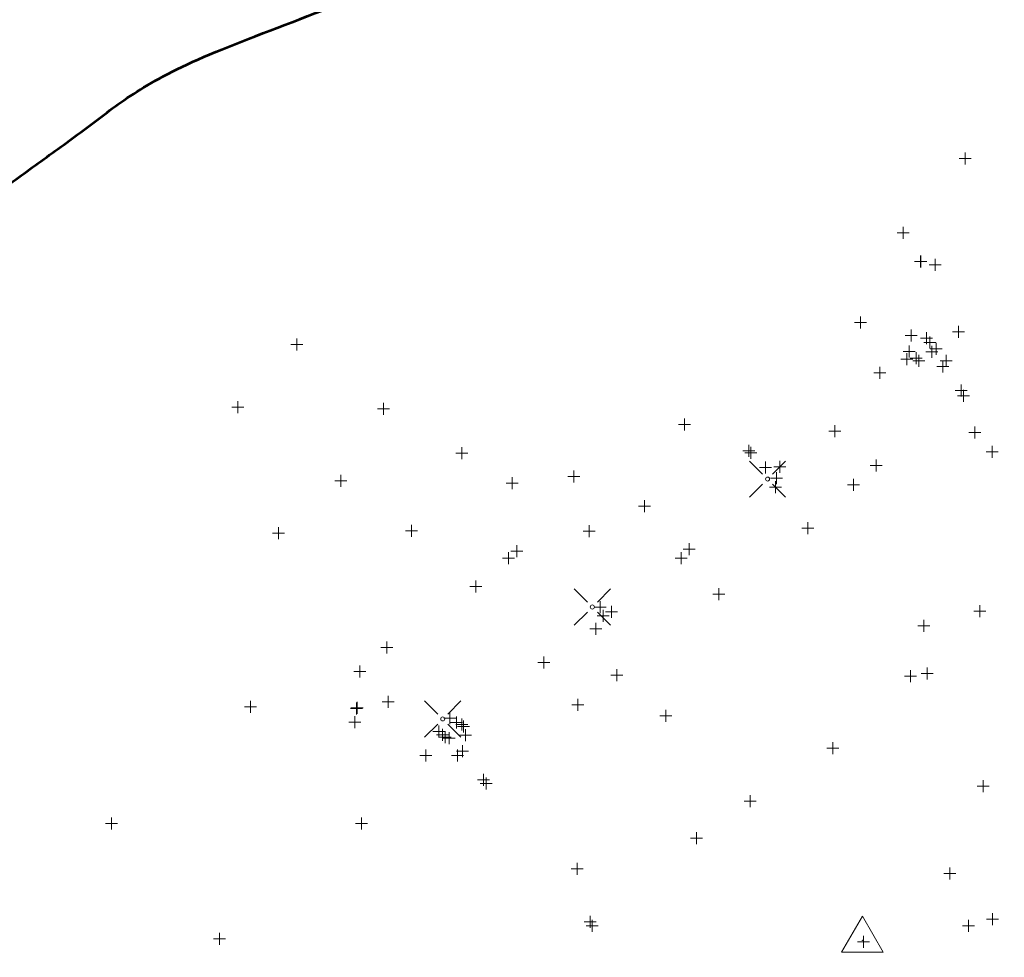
# Model space of a CAD drawing. Header units: inches. Extents: x 2261803 to 2262464, y 730344 to 730965.
# Tile 5 of 9: x 2262051 to 2262133, y 730577 to 730655. Entities that reach past the tile are written whole.
import ezdxf

# ---------------------------------------------------------------- set-up
doc = ezdxf.new("R2010")
doc.units = ezdxf.units.IN
doc.header["$LTSCALE"] = 20
doc.header["$MEASUREMENT"] = 0
doc.layers.add('SV_Control_Point', color=6, linetype='Continuous', lineweight=0)
doc.layers.add('SV_X_Control_Cells_Found', color=7, linetype='Continuous', lineweight=0)
doc.layers.add('SV_X_Shot_Marker(Construction)', color=7, linetype='Continuous', lineweight=0, true_color=0xf0f000)
doc.layers.add('SV_X_Terrain_Boundary', color=7, linetype='Continuous', lineweight=53, plot=False)

# ---------------------------------------------------------------- blocks, each defined once
blk = doc.blocks.new('SVPT58')
at = {"layer": 'SV_X_Shot_Marker(Construction)'}
for p, q in [((-0.5, 0), (0.5, 0)), ((0, 0.5), (0, -0.5))]:
    blk.add_line(p, q, dxfattribs=at)
blk.add_point((0, 0), dxfattribs=at)
blk = doc.blocks.new('SVPT80')
at = {"layer": 'SV_X_Shot_Marker(Construction)'}
for p, q in [((-0.5, 0), (0.5, 0)), ((0, 0.5), (0, -0.5))]:
    blk.add_line(p, q, dxfattribs=at)
blk.add_point((0, 0), dxfattribs=at)
blk = doc.blocks.new('SVPT131')
at = {"layer": 'SV_X_Shot_Marker(Construction)'}
for p, q in [((-0.5, 0), (0.5, 0)), ((0, 0.5), (0, -0.5))]:
    blk.add_line(p, q, dxfattribs=at)
blk.add_point((0, 0), dxfattribs=at)
blk = doc.blocks.new('SVPT132')
at = {"layer": 'SV_X_Shot_Marker(Construction)'}
for p, q in [((-0.5, 0), (0.5, 0)), ((0, 0.5), (0, -0.5))]:
    blk.add_line(p, q, dxfattribs=at)
blk.add_point((0, 0), dxfattribs=at)
blk = doc.blocks.new('SVPT135')
at = {"layer": 'SV_X_Shot_Marker(Construction)'}
for p, q in [((-0.5, 0), (0.5, 0)), ((0, 0.5), (0, -0.5))]:
    blk.add_line(p, q, dxfattribs=at)
blk.add_point((0, 0), dxfattribs=at)
blk = doc.blocks.new('SVPT136')
at = {"layer": 'SV_X_Shot_Marker(Construction)'}
for p, q in [((-0.5, 0), (0.5, 0)), ((0, 0.5), (0, -0.5))]:
    blk.add_line(p, q, dxfattribs=at)
blk.add_point((0, 0), dxfattribs=at)
blk = doc.blocks.new('SVPT137')
at = {"layer": 'SV_X_Shot_Marker(Construction)'}
for p, q in [((-0.5, 0), (0.5, 0)), ((0, 0.5), (0, -0.5))]:
    blk.add_line(p, q, dxfattribs=at)
blk.add_point((0, 0), dxfattribs=at)
blk = doc.blocks.new('SVPT141')
at = {"layer": 'SV_X_Shot_Marker(Construction)'}
for p, q in [((-0.5, 0), (0.5, 0)), ((0, 0.5), (0, -0.5))]:
    blk.add_line(p, q, dxfattribs=at)
blk.add_point((0, 0), dxfattribs=at)
blk = doc.blocks.new('SVPT142')
at = {"layer": 'SV_X_Shot_Marker(Construction)'}
for p, q in [((-0.5, 0), (0.5, 0)), ((0, 0.5), (0, -0.5))]:
    blk.add_line(p, q, dxfattribs=at)
blk.add_point((0, 0), dxfattribs=at)
blk = doc.blocks.new('SVPT143')
at = {"layer": 'SV_X_Shot_Marker(Construction)'}
for p, q in [((-0.5, 0), (0.5, 0)), ((0, 0.5), (0, -0.5))]:
    blk.add_line(p, q, dxfattribs=at)
blk.add_point((0, 0), dxfattribs=at)
blk = doc.blocks.new('SVPT147')
at = {"layer": 'SV_X_Shot_Marker(Construction)'}
for p, q in [((-0.5, 0), (0.5, 0)), ((0, 0.5), (0, -0.5))]:
    blk.add_line(p, q, dxfattribs=at)
blk.add_point((0, 0), dxfattribs=at)
blk = doc.blocks.new('SVPT148')
at = {"layer": 'SV_X_Shot_Marker(Construction)'}
for p, q in [((-0.5, 0), (0.5, 0)), ((0, 0.5), (0, -0.5))]:
    blk.add_line(p, q, dxfattribs=at)
blk.add_point((0, 0), dxfattribs=at)
blk = doc.blocks.new('SVPT149')
at = {"layer": 'SV_X_Shot_Marker(Construction)'}
for p, q in [((-0.5, 0), (0.5, 0)), ((0, 0.5), (0, -0.5))]:
    blk.add_line(p, q, dxfattribs=at)
blk.add_point((0, 0), dxfattribs=at)
blk = doc.blocks.new('SVPT150')
at = {"layer": 'SV_X_Shot_Marker(Construction)'}
for p, q in [((-0.5, 0), (0.5, 0)), ((0, 0.5), (0, -0.5))]:
    blk.add_line(p, q, dxfattribs=at)
blk.add_point((0, 0), dxfattribs=at)
blk = doc.blocks.new('SVPT151')
at = {"layer": 'SV_X_Shot_Marker(Construction)'}
for p, q in [((-0.5, 0), (0.5, 0)), ((0, 0.5), (0, -0.5))]:
    blk.add_line(p, q, dxfattribs=at)
blk.add_point((0, 0), dxfattribs=at)
blk = doc.blocks.new('SVPT152')
at = {"layer": 'SV_X_Shot_Marker(Construction)'}
for p, q in [((-0.5, 0), (0.5, 0)), ((0, 0.5), (0, -0.5))]:
    blk.add_line(p, q, dxfattribs=at)
blk.add_point((0, 0), dxfattribs=at)
blk = doc.blocks.new('SVPT153')
at = {"layer": 'SV_X_Shot_Marker(Construction)'}
for p, q in [((-0.5, 0), (0.5, 0)), ((0, 0.5), (0, -0.5))]:
    blk.add_line(p, q, dxfattribs=at)
blk.add_point((0, 0), dxfattribs=at)
blk = doc.blocks.new('SVPT154')
at = {"layer": 'SV_X_Shot_Marker(Construction)'}
for p, q in [((-0.5, 0), (0.5, 0)), ((0, 0.5), (0, -0.5))]:
    blk.add_line(p, q, dxfattribs=at)
blk.add_point((0, 0), dxfattribs=at)
blk = doc.blocks.new('SVPT155')
at = {"layer": 'SV_X_Shot_Marker(Construction)'}
for p, q in [((-0.5, 0), (0.5, 0)), ((0, 0.5), (0, -0.5))]:
    blk.add_line(p, q, dxfattribs=at)
blk.add_point((0, 0), dxfattribs=at)
blk = doc.blocks.new('SVPT156')
at = {"layer": 'SV_X_Shot_Marker(Construction)'}
for p, q in [((-0.5, 0), (0.5, 0)), ((0, 0.5), (0, -0.5))]:
    blk.add_line(p, q, dxfattribs=at)
blk.add_point((0, 0), dxfattribs=at)
blk = doc.blocks.new('SVPT157')
at = {"layer": 'SV_X_Shot_Marker(Construction)'}
for p, q in [((-0.5, 0), (0.5, 0)), ((0, 0.5), (0, -0.5))]:
    blk.add_line(p, q, dxfattribs=at)
blk.add_point((0, 0), dxfattribs=at)
blk = doc.blocks.new('SVPT158')
at = {"layer": 'SV_X_Shot_Marker(Construction)'}
for p, q in [((-0.5, 0), (0.5, 0)), ((0, 0.5), (0, -0.5))]:
    blk.add_line(p, q, dxfattribs=at)
blk.add_point((0, 0), dxfattribs=at)
blk = doc.blocks.new('SVPT159')
at = {"layer": 'SV_X_Shot_Marker(Construction)'}
for p, q in [((-0.5, 0), (0.5, 0)), ((0, 0.5), (0, -0.5))]:
    blk.add_line(p, q, dxfattribs=at)
blk.add_point((0, 0), dxfattribs=at)
blk = doc.blocks.new('SVPT160')
at = {"layer": 'SV_X_Shot_Marker(Construction)'}
for p, q in [((-0.5, 0), (0.5, 0)), ((0, 0.5), (0, -0.5))]:
    blk.add_line(p, q, dxfattribs=at)
blk.add_point((0, 0), dxfattribs=at)
blk = doc.blocks.new('SVPT161')
at = {"layer": 'SV_X_Shot_Marker(Construction)'}
for p, q in [((-0.5, 0), (0.5, 0)), ((0, 0.5), (0, -0.5))]:
    blk.add_line(p, q, dxfattribs=at)
blk.add_point((0, 0), dxfattribs=at)
blk = doc.blocks.new('SVPT162')
at = {"layer": 'SV_X_Shot_Marker(Construction)'}
for p, q in [((-0.5, 0), (0.5, 0)), ((0, 0.5), (0, -0.5))]:
    blk.add_line(p, q, dxfattribs=at)
blk.add_point((0, 0), dxfattribs=at)
blk = doc.blocks.new('SVPT163')
at = {"layer": 'SV_X_Shot_Marker(Construction)'}
for p, q in [((-0.5, 0), (0.5, 0)), ((0, 0.5), (0, -0.5))]:
    blk.add_line(p, q, dxfattribs=at)
blk.add_point((0, 0), dxfattribs=at)
blk = doc.blocks.new('SVPT164')
at = {"layer": 'SV_X_Shot_Marker(Construction)'}
for p, q in [((-0.5, 0), (0.5, 0)), ((0, 0.5), (0, -0.5))]:
    blk.add_line(p, q, dxfattribs=at)
blk.add_point((0, 0), dxfattribs=at)
blk = doc.blocks.new('SVPT165')
at = {"layer": 'SV_X_Shot_Marker(Construction)'}
for p, q in [((-0.5, 0), (0.5, 0)), ((0, 0.5), (0, -0.5))]:
    blk.add_line(p, q, dxfattribs=at)
blk.add_point((0, 0), dxfattribs=at)
blk = doc.blocks.new('SVPT166')
at = {"layer": 'SV_X_Shot_Marker(Construction)'}
for p, q in [((-0.5, 0), (0.5, 0)), ((0, 0.5), (0, -0.5))]:
    blk.add_line(p, q, dxfattribs=at)
blk.add_point((0, 0), dxfattribs=at)
blk = doc.blocks.new('SVPT167')
at = {"layer": 'SV_X_Shot_Marker(Construction)'}
for p, q in [((-0.5, 0), (0.5, 0)), ((0, 0.5), (0, -0.5))]:
    blk.add_line(p, q, dxfattribs=at)
blk.add_point((0, 0), dxfattribs=at)
blk = doc.blocks.new('SVPT168')
at = {"layer": 'SV_X_Shot_Marker(Construction)'}
for p, q in [((-0.5, 0), (0.5, 0)), ((0, 0.5), (0, -0.5))]:
    blk.add_line(p, q, dxfattribs=at)
blk.add_point((0, 0), dxfattribs=at)
blk = doc.blocks.new('SVPT169')
at = {"layer": 'SV_X_Shot_Marker(Construction)'}
for p, q in [((-0.5, 0), (0.5, 0)), ((0, 0.5), (0, -0.5))]:
    blk.add_line(p, q, dxfattribs=at)
blk.add_point((0, 0), dxfattribs=at)
blk = doc.blocks.new('SVPT170')
at = {"layer": 'SV_X_Shot_Marker(Construction)'}
for p, q in [((-0.5, 0), (0.5, 0)), ((0, 0.5), (0, -0.5))]:
    blk.add_line(p, q, dxfattribs=at)
blk.add_point((0, 0), dxfattribs=at)
blk = doc.blocks.new('SVPT171')
at = {"layer": 'SV_X_Shot_Marker(Construction)'}
for p, q in [((-0.5, 0), (0.5, 0)), ((0, 0.5), (0, -0.5))]:
    blk.add_line(p, q, dxfattribs=at)
blk.add_point((0, 0), dxfattribs=at)
blk = doc.blocks.new('SVPT172')
at = {"layer": 'SV_X_Shot_Marker(Construction)'}
for p, q in [((-0.5, 0), (0.5, 0)), ((0, 0.5), (0, -0.5))]:
    blk.add_line(p, q, dxfattribs=at)
blk.add_point((0, 0), dxfattribs=at)
blk = doc.blocks.new('SVPT173')
at = {"layer": 'SV_X_Shot_Marker(Construction)'}
for p, q in [((-0.5, 0), (0.5, 0)), ((0, 0.5), (0, -0.5))]:
    blk.add_line(p, q, dxfattribs=at)
blk.add_point((0, 0), dxfattribs=at)
blk = doc.blocks.new('SVPT174')
at = {"layer": 'SV_X_Shot_Marker(Construction)'}
for p, q in [((-0.5, 0), (0.5, 0)), ((0, 0.5), (0, -0.5))]:
    blk.add_line(p, q, dxfattribs=at)
blk.add_point((0, 0), dxfattribs=at)
blk = doc.blocks.new('SVPT175')
at = {"layer": 'SV_X_Shot_Marker(Construction)'}
for p, q in [((-0.5, 0), (0.5, 0)), ((0, 0.5), (0, -0.5))]:
    blk.add_line(p, q, dxfattribs=at)
blk.add_point((0, 0), dxfattribs=at)
blk = doc.blocks.new('SVPT176')
at = {"layer": 'SV_X_Shot_Marker(Construction)'}
for p, q in [((-0.5, 0), (0.5, 0)), ((0, 0.5), (0, -0.5))]:
    blk.add_line(p, q, dxfattribs=at)
blk.add_point((0, 0), dxfattribs=at)
blk = doc.blocks.new('SVPT177')
at = {"layer": 'SV_X_Shot_Marker(Construction)'}
for p, q in [((-0.5, 0), (0.5, 0)), ((0, 0.5), (0, -0.5))]:
    blk.add_line(p, q, dxfattribs=at)
blk.add_point((0, 0), dxfattribs=at)
blk = doc.blocks.new('SVPT178')
at = {"layer": 'SV_X_Shot_Marker(Construction)'}
for p, q in [((-0.5, 0), (0.5, 0)), ((0, 0.5), (0, -0.5))]:
    blk.add_line(p, q, dxfattribs=at)
blk.add_point((0, 0), dxfattribs=at)
blk = doc.blocks.new('SVPT179')
at = {"layer": 'SV_X_Shot_Marker(Construction)'}
for p, q in [((-0.5, 0), (0.5, 0)), ((0, 0.5), (0, -0.5))]:
    blk.add_line(p, q, dxfattribs=at)
blk.add_point((0, 0), dxfattribs=at)
blk = doc.blocks.new('SVPT180')
at = {"layer": 'SV_X_Shot_Marker(Construction)'}
for p, q in [((-0.5, 0), (0.5, 0)), ((0, 0.5), (0, -0.5))]:
    blk.add_line(p, q, dxfattribs=at)
blk.add_point((0, 0), dxfattribs=at)
blk = doc.blocks.new('SVPT181')
at = {"layer": 'SV_X_Shot_Marker(Construction)'}
for p, q in [((-0.5, 0), (0.5, 0)), ((0, 0.5), (0, -0.5))]:
    blk.add_line(p, q, dxfattribs=at)
blk.add_point((0, 0), dxfattribs=at)
blk = doc.blocks.new('SVPT182')
at = {"layer": 'SV_X_Shot_Marker(Construction)'}
for p, q in [((-0.5, 0), (0.5, 0)), ((0, 0.5), (0, -0.5))]:
    blk.add_line(p, q, dxfattribs=at)
blk.add_point((0, 0), dxfattribs=at)
blk = doc.blocks.new('SVPT183')
at = {"layer": 'SV_X_Shot_Marker(Construction)'}
for p, q in [((-0.5, 0), (0.5, 0)), ((0, 0.5), (0, -0.5))]:
    blk.add_line(p, q, dxfattribs=at)
blk.add_point((0, 0), dxfattribs=at)
blk = doc.blocks.new('SVPT184')
at = {"layer": 'SV_X_Shot_Marker(Construction)'}
for p, q in [((-0.5, 0), (0.5, 0)), ((0, 0.5), (0, -0.5))]:
    blk.add_line(p, q, dxfattribs=at)
blk.add_point((0, 0), dxfattribs=at)
blk = doc.blocks.new('SVPT185')
at = {"layer": 'SV_X_Shot_Marker(Construction)'}
for p, q in [((-0.5, 0), (0.5, 0)), ((0, 0.5), (0, -0.5))]:
    blk.add_line(p, q, dxfattribs=at)
blk.add_point((0, 0), dxfattribs=at)
blk = doc.blocks.new('SVPT186')
at = {"layer": 'SV_X_Shot_Marker(Construction)'}
for p, q in [((-0.5, 0), (0.5, 0)), ((0, 0.5), (0, -0.5))]:
    blk.add_line(p, q, dxfattribs=at)
blk.add_point((0, 0), dxfattribs=at)
blk = doc.blocks.new('SVPT187')
at = {"layer": 'SV_X_Shot_Marker(Construction)'}
for p, q in [((-0.5, 0), (0.5, 0)), ((0, 0.5), (0, -0.5))]:
    blk.add_line(p, q, dxfattribs=at)
blk.add_point((0, 0), dxfattribs=at)
blk = doc.blocks.new('SVPT188')
at = {"layer": 'SV_X_Shot_Marker(Construction)'}
for p, q in [((-0.5, 0), (0.5, 0)), ((0, 0.5), (0, -0.5))]:
    blk.add_line(p, q, dxfattribs=at)
blk.add_point((0, 0), dxfattribs=at)
blk = doc.blocks.new('SVPT189')
at = {"layer": 'SV_X_Shot_Marker(Construction)'}
for p, q in [((-0.5, 0), (0.5, 0)), ((0, 0.5), (0, -0.5))]:
    blk.add_line(p, q, dxfattribs=at)
blk.add_point((0, 0), dxfattribs=at)
blk = doc.blocks.new('SVPT190')
at = {"layer": 'SV_X_Shot_Marker(Construction)'}
for p, q in [((-0.5, 0), (0.5, 0)), ((0, 0.5), (0, -0.5))]:
    blk.add_line(p, q, dxfattribs=at)
blk.add_point((0, 0), dxfattribs=at)
blk = doc.blocks.new('SVPT191')
at = {"layer": 'SV_X_Shot_Marker(Construction)'}
for p, q in [((-0.5, 0), (0.5, 0)), ((0, 0.5), (0, -0.5))]:
    blk.add_line(p, q, dxfattribs=at)
blk.add_point((0, 0), dxfattribs=at)
blk = doc.blocks.new('SVPT192')
at = {"layer": 'SV_X_Shot_Marker(Construction)'}
for p, q in [((-0.5, 0), (0.5, 0)), ((0, 0.5), (0, -0.5))]:
    blk.add_line(p, q, dxfattribs=at)
blk.add_point((0, 0), dxfattribs=at)
blk = doc.blocks.new('SVPT193')
at = {"layer": 'SV_X_Shot_Marker(Construction)'}
for p, q in [((-0.5, 0), (0.5, 0)), ((0, 0.5), (0, -0.5))]:
    blk.add_line(p, q, dxfattribs=at)
blk.add_point((0, 0), dxfattribs=at)
blk = doc.blocks.new('SVPT194')
at = {"layer": 'SV_X_Shot_Marker(Construction)'}
for p, q in [((-0.5, 0), (0.5, 0)), ((0, 0.5), (0, -0.5))]:
    blk.add_line(p, q, dxfattribs=at)
blk.add_point((0, 0), dxfattribs=at)
blk = doc.blocks.new('SVPT195')
at = {"layer": 'SV_X_Shot_Marker(Construction)'}
for p, q in [((-0.5, 0), (0.5, 0)), ((0, 0.5), (0, -0.5))]:
    blk.add_line(p, q, dxfattribs=at)
blk.add_point((0, 0), dxfattribs=at)
blk = doc.blocks.new('SVPT196')
at = {"layer": 'SV_X_Shot_Marker(Construction)'}
for p, q in [((-0.5, 0), (0.5, 0)), ((0, 0.5), (0, -0.5))]:
    blk.add_line(p, q, dxfattribs=at)
blk.add_point((0, 0), dxfattribs=at)
blk = doc.blocks.new('SVPT197')
at = {"layer": 'SV_X_Shot_Marker(Construction)'}
for p, q in [((-0.5, 0), (0.5, 0)), ((0, 0.5), (0, -0.5))]:
    blk.add_line(p, q, dxfattribs=at)
blk.add_point((0, 0), dxfattribs=at)
blk = doc.blocks.new('SVPT198')
at = {"layer": 'SV_X_Shot_Marker(Construction)'}
for p, q in [((-0.5, 0), (0.5, 0)), ((0, 0.5), (0, -0.5))]:
    blk.add_line(p, q, dxfattribs=at)
blk.add_point((0, 0), dxfattribs=at)
blk = doc.blocks.new('SVPT199')
at = {"layer": 'SV_X_Shot_Marker(Construction)'}
for p, q in [((-0.5, 0), (0.5, 0)), ((0, 0.5), (0, -0.5))]:
    blk.add_line(p, q, dxfattribs=at)
blk.add_point((0, 0), dxfattribs=at)
blk = doc.blocks.new('SVPT203')
at = {"layer": 'SV_X_Shot_Marker(Construction)'}
for p, q in [((-0.5, 0), (0.5, 0)), ((0, 0.5), (0, -0.5))]:
    blk.add_line(p, q, dxfattribs=at)
blk.add_point((0, 0), dxfattribs=at)
blk = doc.blocks.new('SVPT214')
at = {"layer": 'SV_X_Shot_Marker(Construction)'}
for p, q in [((-0.5, 0), (0.5, 0)), ((0, 0.5), (0, -0.5))]:
    blk.add_line(p, q, dxfattribs=at)
blk.add_point((0, 0), dxfattribs=at)
blk = doc.blocks.new('SVPT215')
at = {"layer": 'SV_X_Shot_Marker(Construction)'}
for p, q in [((-0.5, 0), (0.5, 0)), ((0, 0.5), (0, -0.5))]:
    blk.add_line(p, q, dxfattribs=at)
blk.add_point((0, 0), dxfattribs=at)
blk = doc.blocks.new('SVPT225')
at = {"layer": 'SV_X_Shot_Marker(Construction)'}
for p, q in [((-0.5, 0), (0.5, 0)), ((0, 0.5), (0, -0.5))]:
    blk.add_line(p, q, dxfattribs=at)
blk.add_point((0, 0), dxfattribs=at)
blk = doc.blocks.new('SVPT237')
at = {"layer": 'SV_X_Shot_Marker(Construction)'}
for p, q in [((-0.5, 0), (0.5, 0)), ((0, 0.5), (0, -0.5))]:
    blk.add_line(p, q, dxfattribs=at)
blk.add_point((0, 0), dxfattribs=at)
blk = doc.blocks.new('SVPT255')
at = {"layer": 'SV_X_Shot_Marker(Construction)'}
for p, q in [((-0.5, 0), (0.5, 0)), ((0, 0.5), (0, -0.5))]:
    blk.add_line(p, q, dxfattribs=at)
blk.add_point((0, 0), dxfattribs=at)
blk = doc.blocks.new('SVPT259')
at = {"layer": 'SV_X_Shot_Marker(Construction)'}
for p, q in [((-0.5, 0), (0.5, 0)), ((0, 0.5), (0, -0.5))]:
    blk.add_line(p, q, dxfattribs=at)
blk.add_point((0, 0), dxfattribs=at)
blk = doc.blocks.new('SVPT260')
at = {"layer": 'SV_X_Shot_Marker(Construction)'}
for p, q in [((-0.5, 0), (0.5, 0)), ((0, 0.5), (0, -0.5))]:
    blk.add_line(p, q, dxfattribs=at)
blk.add_point((0, 0), dxfattribs=at)
blk = doc.blocks.new('SVPT263')
at = {"layer": 'SV_X_Shot_Marker(Construction)'}
for p, q in [((-0.5, 0), (0.5, 0)), ((0, 0.5), (0, -0.5))]:
    blk.add_line(p, q, dxfattribs=at)
blk.add_point((0, 0), dxfattribs=at)
blk = doc.blocks.new('SVPT264')
at = {"layer": 'SV_X_Shot_Marker(Construction)'}
for p, q in [((-0.5, 0), (0.5, 0)), ((0, 0.5), (0, -0.5))]:
    blk.add_line(p, q, dxfattribs=at)
blk.add_point((0, 0), dxfattribs=at)
blk = doc.blocks.new('SVPT265')
at = {"layer": 'SV_X_Shot_Marker(Construction)'}
for p, q in [((-0.5, 0), (0.5, 0)), ((0, 0.5), (0, -0.5))]:
    blk.add_line(p, q, dxfattribs=at)
blk.add_point((0, 0), dxfattribs=at)
blk = doc.blocks.new('SVPT266')
at = {"layer": 'SV_X_Shot_Marker(Construction)'}
for p, q in [((-0.5, 0), (0.5, 0)), ((0, 0.5), (0, -0.5))]:
    blk.add_line(p, q, dxfattribs=at)
blk.add_point((0, 0), dxfattribs=at)
blk = doc.blocks.new('SVPT267')
at = {"layer": 'SV_X_Shot_Marker(Construction)'}
for p, q in [((-0.5, 0), (0.5, 0)), ((0, 0.5), (0, -0.5))]:
    blk.add_line(p, q, dxfattribs=at)
blk.add_point((0, 0), dxfattribs=at)
blk = doc.blocks.new('SVPT268')
at = {"layer": 'SV_X_Shot_Marker(Construction)'}
for p, q in [((-0.5, 0), (0.5, 0)), ((0, 0.5), (0, -0.5))]:
    blk.add_line(p, q, dxfattribs=at)
blk.add_point((0, 0), dxfattribs=at)
blk = doc.blocks.new('SVPT269')
at = {"layer": 'SV_X_Shot_Marker(Construction)'}
for p, q in [((-0.5, 0), (0.5, 0)), ((0, 0.5), (0, -0.5))]:
    blk.add_line(p, q, dxfattribs=at)
blk.add_point((0, 0), dxfattribs=at)
blk = doc.blocks.new('SVPT270')
at = {"layer": 'SV_X_Shot_Marker(Construction)'}
for p, q in [((-0.5, 0), (0.5, 0)), ((0, 0.5), (0, -0.5))]:
    blk.add_line(p, q, dxfattribs=at)
blk.add_point((0, 0), dxfattribs=at)
blk = doc.blocks.new('SVPT288')
at = {"layer": 'SV_X_Shot_Marker(Construction)'}
for p, q in [((-0.5, 0), (0.5, 0)), ((0, 0.5), (0, -0.5))]:
    blk.add_line(p, q, dxfattribs=at)
blk.add_point((0, 0), dxfattribs=at)
blk = doc.blocks.new('SVPT289')
at = {"layer": 'SV_X_Shot_Marker(Construction)'}
for p, q in [((-0.5, 0), (0.5, 0)), ((0, 0.5), (0, -0.5))]:
    blk.add_line(p, q, dxfattribs=at)
blk.add_point((0, 0), dxfattribs=at)
blk = doc.blocks.new('SVPT300')
at = {"layer": 'SV_X_Shot_Marker(Construction)'}
for p, q in [((-0.5, 0), (0.5, 0)), ((0, 0.5), (0, -0.5))]:
    blk.add_line(p, q, dxfattribs=at)
blk.add_point((0, 0), dxfattribs=at)
blk = doc.blocks.new('SVPT301')
at = {"layer": 'SV_X_Shot_Marker(Construction)'}
for p, q in [((-0.5, 0), (0.5, 0)), ((0, 0.5), (0, -0.5))]:
    blk.add_line(p, q, dxfattribs=at)
blk.add_point((0, 0), dxfattribs=at)
blk = doc.blocks.new('SVPT302')
at = {"layer": 'SV_X_Shot_Marker(Construction)'}
for p, q in [((-0.5, 0), (0.5, 0)), ((0, 0.5), (0, -0.5))]:
    blk.add_line(p, q, dxfattribs=at)
blk.add_point((0, 0), dxfattribs=at)
blk = doc.blocks.new('SVPT303')
at = {"layer": 'SV_X_Shot_Marker(Construction)'}
for p, q in [((-0.5, 0), (0.5, 0)), ((0, 0.5), (0, -0.5))]:
    blk.add_line(p, q, dxfattribs=at)
blk.add_point((0, 0), dxfattribs=at)
blk = doc.blocks.new('SVPT304')
at = {"layer": 'SV_X_Shot_Marker(Construction)'}
for p, q in [((-0.5, 0), (0.5, 0)), ((0, 0.5), (0, -0.5))]:
    blk.add_line(p, q, dxfattribs=at)
blk.add_point((0, 0), dxfattribs=at)
blk = doc.blocks.new('SVPT305')
at = {"layer": 'SV_X_Shot_Marker(Construction)'}
for p, q in [((-0.5, 0), (0.5, 0)), ((0, 0.5), (0, -0.5))]:
    blk.add_line(p, q, dxfattribs=at)
blk.add_point((0, 0), dxfattribs=at)
blk = doc.blocks.new('BMCHS')
at = {"layer": 'SV_X_Control_Cells_Found', "color": 44, "linetype": 'Continuous', "lineweight": 0, "true_color": 0xa56100}
for p, q in [((-1.51, 1.503), (-0.417, 0.41)), ((0.417, 0.41), (1.508, 1.503)), ((-1.51, -1.515), (-0.417, -0.422)), ((0.417, -0.422), (1.508, -1.515))]:
    blk.add_line(p, q, dxfattribs=at)
blk.add_circle((0, 0), 0.17, dxfattribs=at)
blk = doc.blocks.new('BMCHS1')
at = {"layer": 'SV_X_Control_Cells_Found', "color": 44, "linetype": 'Continuous', "lineweight": 0, "true_color": 0xa56100}
for p, q in [((-1.51, 1.503), (-0.417, 0.41)), ((0.417, 0.41), (1.508, 1.503)), ((-1.51, -1.515), (-0.417, -0.422)), ((0.417, -0.422), (1.508, -1.515))]:
    blk.add_line(p, q, dxfattribs=at)
blk.add_circle((0, 0), 0.17, dxfattribs=at)
blk = doc.blocks.new('BMCHS2')
at = {"layer": 'SV_X_Control_Cells_Found', "color": 44, "linetype": 'Continuous', "lineweight": 0, "true_color": 0xa56100}
for p, q in [((-1.51, 1.503), (-0.417, 0.41)), ((0.417, 0.41), (1.508, 1.503)), ((-1.51, -1.515), (-0.417, -0.422)), ((0.417, -0.422), (1.508, -1.515))]:
    blk.add_line(p, q, dxfattribs=at)
blk.add_circle((0, 0), 0.17, dxfattribs=at)
blk = doc.blocks.new('SVPT344')
at = {"layer": 'SV_X_Shot_Marker(Construction)'}
for p, q in [((-0.5, 0), (0.5, 0)), ((0, 0.5), (0, -0.5))]:
    blk.add_line(p, q, dxfattribs=at)
blk.add_point((0, 0), dxfattribs=at)
blk = doc.blocks.new('SVPT345')
at = {"layer": 'SV_X_Shot_Marker(Construction)'}
for p, q in [((-0.5, 0), (0.5, 0)), ((0, 0.5), (0, -0.5))]:
    blk.add_line(p, q, dxfattribs=at)
blk.add_point((0, 0), dxfattribs=at)
blk = doc.blocks.new('SVPT346')
at = {"layer": 'SV_X_Shot_Marker(Construction)'}
for p, q in [((-0.5, 0), (0.5, 0)), ((0, 0.5), (0, -0.5))]:
    blk.add_line(p, q, dxfattribs=at)
blk.add_point((0, 0), dxfattribs=at)
blk = doc.blocks.new('SVPT347')
at = {"layer": 'SV_X_Shot_Marker(Construction)'}
for p, q in [((-0.5, 0), (0.5, 0)), ((0, 0.5), (0, -0.5))]:
    blk.add_line(p, q, dxfattribs=at)
blk.add_point((0, 0), dxfattribs=at)
blk = doc.blocks.new('SVPT348')
at = {"layer": 'SV_X_Shot_Marker(Construction)'}
for p, q in [((-0.5, 0), (0.5, 0)), ((0, 0.5), (0, -0.5))]:
    blk.add_line(p, q, dxfattribs=at)
blk.add_point((0, 0), dxfattribs=at)
blk = doc.blocks.new('SVPT349')
at = {"layer": 'SV_X_Shot_Marker(Construction)'}
for p, q in [((-0.5, 0), (0.5, 0)), ((0, 0.5), (0, -0.5))]:
    blk.add_line(p, q, dxfattribs=at)
blk.add_point((0, 0), dxfattribs=at)
blk = doc.blocks.new('SVPT509')
at = {"layer": 'SV_X_Shot_Marker(Construction)'}
for p, q in [((-0.5, 0), (0.5, 0)), ((0, 0.5), (0, -0.5))]:
    blk.add_line(p, q, dxfattribs=at)
blk.add_point((0, 0), dxfattribs=at)
blk = doc.blocks.new('SVPT510')
at = {"layer": 'SV_X_Shot_Marker(Construction)'}
for p, q in [((-0.5, 0), (0.5, 0)), ((0, 0.5), (0, -0.5))]:
    blk.add_line(p, q, dxfattribs=at)
blk.add_point((0, 0), dxfattribs=at)
blk = doc.blocks.new('SVPT512')
at = {"layer": 'SV_X_Shot_Marker(Construction)'}
for p, q in [((-0.5, 0), (0.5, 0)), ((0, 0.5), (0, -0.5))]:
    blk.add_line(p, q, dxfattribs=at)
blk.add_point((0, 0), dxfattribs=at)
blk = doc.blocks.new('SVPT513')
at = {"layer": 'SV_X_Shot_Marker(Construction)'}
for p, q in [((-0.5, 0), (0.5, 0)), ((0, 0.5), (0, -0.5))]:
    blk.add_line(p, q, dxfattribs=at)
blk.add_point((0, 0), dxfattribs=at)
blk = doc.blocks.new('SVPT514')
at = {"layer": 'SV_X_Shot_Marker(Construction)'}
for p, q in [((-0.5, 0), (0.5, 0)), ((0, 0.5), (0, -0.5))]:
    blk.add_line(p, q, dxfattribs=at)
blk.add_point((0, 0), dxfattribs=at)
blk = doc.blocks.new('SVPT515')
at = {"layer": 'SV_X_Shot_Marker(Construction)'}
for p, q in [((-0.5, 0), (0.5, 0)), ((0, 0.5), (0, -0.5))]:
    blk.add_line(p, q, dxfattribs=at)
blk.add_point((0, 0), dxfattribs=at)
blk = doc.blocks.new('DefaultControlPointCell')
at = {"layer": 'SV_Control_Point', "extrusion": (0, 0, -1), "flags": 128}
blk.add_lwpolyline([(1.732, -1), (0, 2), (-1.732, -1), (1.732, -1)], dxfattribs=at)
at = {"layer": 'SV_Control_Point'}
blk.add_arc((0, 0), 1, 0, 0, dxfattribs=at)
blk.add_point((0, 0), dxfattribs=at)
blk = doc.blocks.new('SVPT521')
at = {"layer": 'SV_X_Shot_Marker(Construction)'}
for p, q in [((-0.5, 0), (0.5, 0)), ((0, 0.5), (0, -0.5))]:
    blk.add_line(p, q, dxfattribs=at)
blk.add_point((0, 0), dxfattribs=at)
blk = doc.blocks.new('SVPT523')
at = {"layer": 'SV_X_Shot_Marker(Construction)'}
for p, q in [((-0.5, 0), (0.5, 0)), ((0, 0.5), (0, -0.5))]:
    blk.add_line(p, q, dxfattribs=at)
blk.add_point((0, 0), dxfattribs=at)

msp = doc.modelspace()

# ---------------------------------------------------------------- linework, layer by layer
at = {"layer": 'SV_X_Terrain_Boundary'}
msp.add_open_spline([(2261802.7701, 730440.79, 580.6882), (2261813.8065, 730410.2534, 580.4566), (2261818.3307, 730402.1482, 580.0053), (2261821.6737, 730396.662, 578.6396), (2261822.9053, 730394.7634, 578.0333), (2261826.2532, 730391.4394, 580.2831), (2261842.3616, 730381.4744, 580.6093), (2261852.4403, 730367.8645, 580.2283), (2261857.6673, 730359.8625, 580.1837), (2261867.4789, 730343.0337, 580.6063), (2261914.5016, 730366.578, 580.933), (2261976.885, 730417.0673, 580.3686), (2261986.6017, 730428.1845, 580.5754), (2262033.8599, 730458.4542, 580.8821), (2262084.7552, 730488.5338, 580.8384), (2262106.5579, 730503.9039, 579.9992), (2262146.5377, 730529.6565, 579.1815), (2262155.3942, 730536.6276, 578.3136), (2262159.9998, 730540.0203, 575.9575), (2262161.312, 730540.55, 575.618), (2262173.2511, 730555.973, 575.4556), (2262174.0344, 730557.8553, 575.9097), (2262179.6609, 730568.0891, 580.8759), (2262221.9144, 730591.0234, 582.96), (2262235.0481, 730602.285, 583.4106), (2262241.4765, 730607.942, 584.2665), (2262252.9827, 730612.8845, 584.8586), (2262265.6247, 730614.2661, 584.6258), (2262279.7875, 730623.5604, 580.6612), (2262289.6304, 730630.9272, 580.3049), (2262285.9389, 730656.8244, 580.4113), (2262310.1217, 730687.2277, 581.2903), (2262329.5899, 730707.0317, 582.261), (2262338.1084, 730715.3628, 582.3726), (2262344.8444, 730721.1028, 581.4463), (2262363.1714, 730734.5146, 581.3423), (2262376.9459, 730746.3932, 581.638), (2262384.0813, 730751.94, 582.1172), (2262385.628, 730753.1172, 582.764), (2262401.2613, 730765.9029, 582.8501), (2262401.7628, 730767.0716, 582.4422), (2262429.5547, 730788.7505, 582.1856), (2262445.5002, 730798.6124, 582.0608), (2262433.1787, 730815.5492, 581.8188), (2262430.9337, 730819.2959, 581.8602), (2262424.8466, 730826.3236, 581.9626), (2262435.6866, 730855.5095, 582.013), (2262464.7126, 730907.2836, 582.1606), (2262445.0513, 730921.7838, 583.0505), (2262424.0445, 730933.999, 589.43), (2262423.0991, 730933.8065, 589.5799), (2262421.7101, 730934.6485, 589.8242), (2262405.7039, 730941.529, 589.1606), (2262389.8642, 730949.2324, 588.0638), (2262389.0837, 730949.4656, 587.7836), (2262377.7102, 730956.0547, 583.3943), (2262355.9641, 730964.4045, 583.0209), (2262316.4895, 730905.4347, 583.3066), (2262317.815, 730890.5545, 583.4288), (2262293.4513, 730839.5266, 581.6914), (2262262.6305, 730799.0298, 580.9324), (2262232.9426, 730783.8318, 580.0853), (2262224.6045, 730771.0389, 579.9281), (2262197.7013, 730746.0276, 579.7307), (2262150.3668, 730713.5115, 580.1613), (2262128.3514, 730691.2335, 579.416), (2262117.1396, 730679.4967, 579.2916), (2262101.5188, 730665.6976, 577.6161), (2262062.2563, 730650.1691, 578.8047), (2262046.2062, 730638.4357, 578.627), (2262032.303, 730624.6049, 578.7826), (2261999.2969, 730597.0386, 578.8269), (2261985.0877, 730589.3845, 579.0227), (2261979.8483, 730585.9054, 579.5847), (2261966.8447, 730573.7937, 579.3728), (2261956.6972, 730565.7786, 580.4045), (2261915.6733, 730534.4193, 581.4261), (2261880.9927, 730499.1392, 581.5344), (2261839.8969, 730468.6041, 581.5489), (2261832.7455, 730463.6848, 581.1102), (2261828.7103, 730460.7401, 580.2764), (2261825.6699, 730458.0413, 580.8636), (2261813.7847, 730448.767, 580.7665), (2261809.0133, 730445.9219, 580.4042), (2261802.7701, 730440.79, 580.6882)], degree=1, dxfattribs=at)

# ---------------------------------------------------------------- block references
for name, p in [('SVPT259', (2262129.3725, 730643.2006, 579.592)), ('SVPT260', (2262124.2065, 730636.9989, 579.6038)), ('SVPT172', (2262125.6638, 730634.6112, 580.5329)), ('SVPT171', (2262125.6941, 730634.6137, 580.533)), ('SVPT173', (2262126.88, 730634.3422, 580.784)), ('SVPT170', (2262120.6543, 730629.5196, 578.9848)), ('SVPT255', (2262128.8326, 730628.7576, 582.9188)), ('SVPT175', (2262124.8859, 730628.4513, 583.1769)), ('SVPT174', (2262126.1703, 730628.2211, 583.2558)), ('SVPT178', (2262126.4304, 730627.8704, 583.2342)), ('SVPT157', (2262073.7022, 730627.6902, 579.2743)), ('SVPT176', (2262124.7321, 730627.0973, 583.0988)), ('SVPT143', (2262126.5984, 730627.0928, 583.201)), ('SVPT182', (2262126.9723, 730627.3436, 583.2611)), ('SVPT169', (2262124.5123, 730626.481, 577.4294)), ('SVPT177', (2262125.2992, 730626.5644, 583.174)), ('SVPT305', (2262125.5155, 730626.3266, 581.0491)), ('SVPT181', (2262127.8119, 730626.3284, 583.2491)), ('SVPT168', (2262122.2857, 730625.3167, 577.0874)), ('SVPT180', (2262127.5268, 730625.8618, 583.2558)), ('SVPT179', (2262129.0522, 730623.8642, 583.1109)), ('SVPT195', (2262129.0522, 730623.8642, 583.1109)), ('SVPT237', (2262129.2531, 730623.4147, 583.0557)), ('SVPT156', (2262068.7942, 730622.4758, 578.2153)), ('SVPT158', (2262080.9306, 730622.3274, 579.0928)), ('SVPT166', (2262106.0103, 730621.0133, 578.5691)), ('SVPT196', (2262118.5182, 730620.4751, 583.1118)), ('SVPT515', (2262130.1835, 730620.3486, 581.1304)), ('SVPT167', (2262111.3765, 730618.8248, 576.0313)), ('SVPT304', (2262131.6366, 730618.7504, 580.0653)), ('SVPT161', (2262087.4492, 730618.6464, 578.9361)), ('SVPT269', (2262111.5266, 730618.6753, 575.9479)), ('SVPT270', (2262112.7561, 730617.4494, 575.759)), ('SVPT288', (2262113.9385, 730617.4943, 580.6949)), ('SVPT199', (2262121.9579, 730617.615, 583.1205)), ('SVPT159', (2262077.3853, 730616.3303, 577.7194)), ('SVPT165', (2262096.798, 730616.6868, 578.5048)), ('SVPT183', (2262113.6771, 730616.5512, 583.0693)), ('SVPT162', (2262091.6411, 730616.1397, 578.6705)), ('SVPT303', (2262113.5729, 730615.8095, 580.9381)), ('SVPT194', (2262120.0914, 730616.003, 583.0625)), ('SVPT268', (2262102.6771, 730614.2104, 575.7452)), ('SVPT160', (2262083.2584, 730612.1586, 577.028)), ('SVPT514', (2262116.2898, 730612.3773, 580.8487)), ('SVPT521', (2262072.1935, 730611.9575, 578.2314)), ('SVPT164', (2262098.06, 730612.1344, 575.6717)), ('SVPT184', (2262106.3896, 730610.6265, 582.9452)), ('SVPT163', (2262091.3387, 730609.8892, 576.0804)), ('SVPT267', (2262092.0522, 730610.4755, 576.415)), ('SVPT142', (2262105.7278, 730609.8814, 582.8937)), ('SVPT266', (2262088.6142, 730607.5253, 575.9549)), ('SVPT193', (2262108.8554, 730606.8906, 582.8251)), ('SVPT289', (2262098.9883, 730605.7956, 580.4655)), ('SVPT185', (2262099.2197, 730605.0914, 582.8374)), ('SVPT302', (2262099.9344, 730605.4093, 580.6772)), ('SVPT344', (2262130.6092, 730605.4683, 583.5049)), ('SVPT301', (2262098.6073, 730603.9957, 580.5652)), ('SVPT512', (2262125.9494, 730604.2471, 581.5023)), ('SVPT265', (2262081.2181, 730602.4434, 575.7907)), ('SVPT197', (2262094.292, 730601.2006, 582.7064)), ('SVPT264', (2262078.956, 730600.4332, 575.7398)), ('SVPT192', (2262100.3621, 730600.1267, 582.7348)), ('SVPT510', (2262124.8373, 730600.045, 581.4933)), ('SVPT345', (2262126.2103, 730600.2817, 583.4358)), ('SVPT132', (2262069.841, 730597.492, 578.1514)), ('SVPT155', (2262078.7251, 730597.4189, 579.2332)), ('SVPT263', (2262081.3224, 730597.9154, 575.7559)), ('SVPT198', (2262097.1246, 730597.6525, 582.7367)), ('SVPT154', (2262078.6733, 730597.3573, 579.235)), ('SVPT513', (2262104.4542, 730596.7356, 580.8594)), ('SVPT153', (2262078.5392, 730596.209, 579.2783)), ('SVPT151', (2262086.456, 730596.5426, 582.2957)), ('SVPT149', (2262087.0107, 730596.1786, 582.3705)), ('SVPT150', (2262087.0107, 730596.1786, 582.3705)), ('SVPT187', (2262087.4448, 730596.0254, 582.6207)), ('SVPT186', (2262087.5992, 730595.8534, 582.5687)), ('SVPT152', (2262085.5495, 730595.4455, 582.4642)), ('SVPT147', (2262085.8536, 730595.1599, 582.3848)), ('SVPT148', (2262085.8536, 730595.1599, 582.3848)), ('SVPT188', (2262086.0665, 730594.9658, 582.6173)), ('SVPT300', (2262087.7586, 730595.1241, 580.3607)), ('SVPT141', (2262086.4057, 730594.8897, 582.5596)), ('SVPT137', (2262084.4576, 730593.4285, 581.9968)), ('SVPT189', (2262087.1012, 730593.4506, 582.5839)), ('SVPT190', (2262087.5155, 730593.8053, 582.5881)), ('SVPT346', (2262118.3608, 730594.0561, 583.2343)), ('SVPT191', (2262089.2489, 730591.4217, 582.6448)), ('SVPT80', (2262089.4722, 730591.0948, 582.3484)), ('SVPT523', (2262130.8851, 730590.879, 584.1218)), ('SVPT347', (2262111.4877, 730589.6375, 583.0982)), ('SVPT131', (2262058.2758, 730587.7619, 578.6481)), ('SVPT136', (2262079.0921, 730587.7811, 581.8459)), ('SVPT348', (2262106.9958, 730586.5589, 583.0564)), ('SVPT509', (2262097.0557, 730583.9927, 580.7768)), ('SVPT214', (2262128.0978, 730583.6112, 584.2761)), ('SVPT58', (2262098.1518, 730579.5861, 582.9052)), ('DefaultControlPointCell', (2262120.8187, 730578.0478, 583.7542)), ('SVPT225', (2262131.6511, 730579.8144, 584.2572)), ('SVPT349', (2262098.3123, 730579.2454, 582.8449)), ('SVPT203', (2262129.6712, 730579.2563, 584.2405)), ('SVPT135', (2262067.2616, 730578.1591, 581.755)), ('SVPT215', (2262120.9277, 730577.9033, 584.099))]:
    msp.add_blockref(name, p)
at = {"linetype": 'Continuous', "lineweight": 13}
for name, p in [('BMCHS2', (2262112.9236, 730616.4753, 576.1429)), ('BMCHS1', (2262098.3305, 730605.8144, 576.16)), ('BMCHS', (2262085.8696, 730596.4861, 576.3065))]:
    msp.add_blockref(name, p, dxfattribs=at)

doc.saveas('drawing.dxf')
